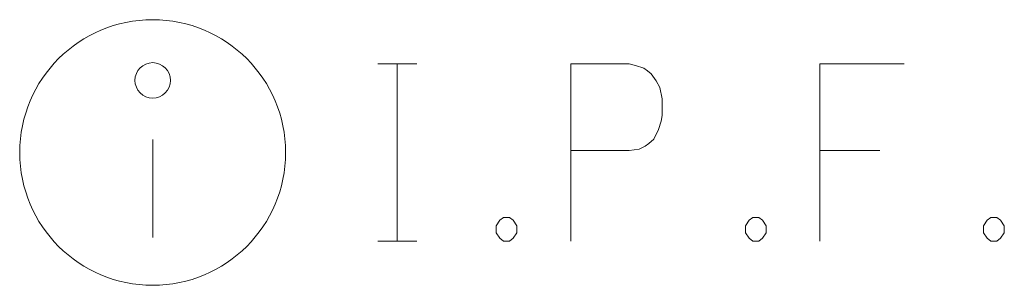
# Model space of a CAD drawing. Extents: x 2324380 to 2325559, y 691096 to 693386.
# Tile 91 of 92: x 2324988.34 to 2324997.23, y 692578.78 to 692581.18. Entities that reach past the tile are written whole.
import ezdxf

# ---------------------------------------------------------------- set-up
doc = ezdxf.new("R2010")
doc.units = 0
doc.header["$MEASUREMENT"] = 0
doc.layers.add('SV_X_Mon_Cells_Found', color=7, linetype='Continuous', lineweight=0)

# ---------------------------------------------------------------- blocks, each defined once
blk = doc.blocks.new('IPID_1')
at = {"layer": 'SV_X_Mon_Cells_Found', "color": 52, "linetype": 'Continuous', "lineweight": 0}
blk.add_line((0, 0.00583), (0, -0.03833), dxfattribs=at)
at = {"layer": 'SV_X_Mon_Cells_Found', "color": 52, "linetype": 'Continuous', "lineweight": 0, "flags": 128}
for points in [[(0.10152, 0.04), (0.11915, 0.04)], [(0.11034, -0.04), (0.11034, 0.04)], [(0.1886, -0.04), (0.1886, 0.04), (0.21505, 0.04), (0.21781, 0.03937), (0.22167, 0.03811), (0.22333, 0.03685), (0.22497, 0.03559), (0.22718, 0.03244), (0.22884, 0.02929), (0.22994, 0.02425), (0.22994, 0.01669), (0.22938, 0.01417), (0.22828, 0.01039), (0.22608, 0.00599), (0.22387, 0.00409), (0.22222, 0.00283), (0.21946, 0.00157), (0.21505, 0.00095), (0.1886, 0.00095)], [(0.33907, 0.04), (0.30103, 0.04), (0.30103, -0.04)], [(0.30103, 0.00095), (0.32804, 0.00095)], [(0.15829, -0.02929), (0.16104, -0.02929), (0.1627, -0.03055), (0.16435, -0.03307), (0.16435, -0.03622), (0.1627, -0.03874), (0.16104, -0.04), (0.15829, -0.04), (0.15663, -0.03874), (0.15498, -0.03622), (0.15498, -0.03307), (0.15663, -0.03055), (0.15829, -0.02929)], [(0.27072, -0.02929), (0.27348, -0.02929), (0.27513, -0.03055), (0.27678, -0.03307), (0.27678, -0.03622), (0.27513, -0.03874), (0.27348, -0.04), (0.27072, -0.04), (0.26907, -0.03874), (0.26742, -0.03622), (0.26742, -0.03307), (0.26907, -0.03055), (0.27072, -0.02929)], [(0.37819, -0.02929), (0.38094, -0.02929), (0.3826, -0.03055), (0.38425, -0.03307), (0.38425, -0.03622), (0.3826, -0.03874), (0.38094, -0.04), (0.37819, -0.04), (0.37654, -0.03874), (0.37489, -0.03622), (0.37489, -0.03307), (0.37654, -0.03055), (0.37819, -0.02929)], [(0.10152, -0.04), (0.11915, -0.04)]]:
    blk.add_lwpolyline(points, dxfattribs=at)
at = {"layer": 'SV_X_Mon_Cells_Found', "color": 52, "linetype": 'Continuous', "lineweight": 0}
for centre, radius in [((0, 0), 0.06), ((0, 0.03258), 0.008)]:
    blk.add_circle(centre, radius, dxfattribs=at)

msp = doc.modelspace()

# ---------------------------------------------------------------- block references
at = {"layer": 'SV_X_Mon_Cells_Found', "color": 52, "linetype": 'Continuous', "lineweight": 0, "xscale": 20, "yscale": 20, "zscale": 20}
msp.add_blockref('IPID_1', (2324989.54, 692579.9798, 1172.512), dxfattribs=at)

doc.saveas('drawing.dxf')
